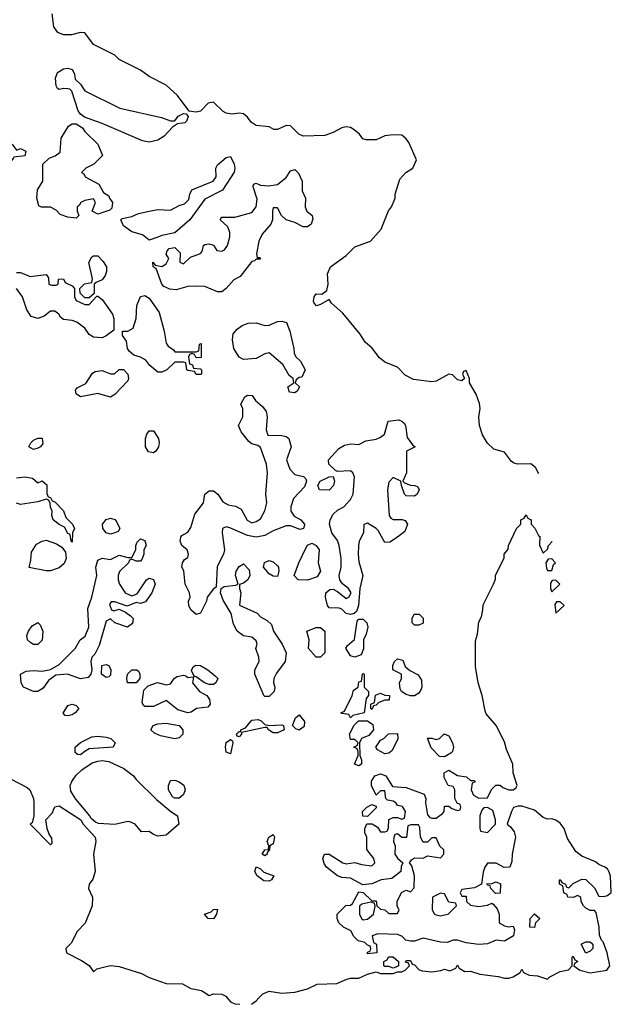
# Model space of a CAD drawing. Header units: inches. Extents: x 2701323 to 2964515, y 494916 to 722124.
# Tile 14 of 256: x 2751406 to 2754168, y 599970 to 604563. Entities that reach past the tile are written whole.
import ezdxf

# ---------------------------------------------------------------- set-up
doc = ezdxf.new("R2010")
doc.units = ezdxf.units.IN
doc.header["$MEASUREMENT"] = 0
doc.layers.add('C7559', color=7, linetype='Continuous')
doc.layers.add('C7650', color=7, linetype='Continuous')

msp = doc.modelspace()

# ---------------------------------------------------------------- linework, layer by layer
at = {"layer": 'C7559', "color": 2, "elevation": 2}
for points in [[(2752374.4, 600000), (2752390, 599982), (2752410, 599972), (2752434, 599970)], [(2752488, 599970), (2752510, 599986), (2752523.1, 600000)]]:
    msp.add_lwpolyline(points, dxfattribs=at)
at = {"layer": 'C7650', "color": 2, "elevation": 2}
for points in [[(2753830, 602444), (2753814.5, 602474.5), (2753792, 602492), (2753730, 602489.3), (2753714.5, 602494.5), (2753702.9, 602502.9), (2753670, 602545.2), (2753620.2, 602560.2), (2753590, 602588), (2753566.8, 602626.8), (2753553.2, 602670), (2753549.3, 602710), (2753556, 602750), (2753552.1, 602772.1), (2753537, 602817), (2753506, 602870), (2753506, 602890), (2753490, 602926), (2753478, 602922), (2753474, 602910), (2753482, 602890), (2753470, 602878), (2753450, 602884), (2753426.6, 602906.6), (2753410, 602909.5), (2753350, 602877.4), (2753330, 602874.3), (2753244.2, 602884.2), (2753205.3, 602905.3), (2753170, 602942.4), (2753110, 602965.6), (2753085.3, 602985.3), (2753051.1, 603031.1), (2753019.2, 603059.2), (2752995.8, 603095.8), (2752914.3, 603194.3), (2752860.9, 603240.9), (2752850, 603258), (2752810, 603234), (2752791.6, 603228.4), (2752780.2, 603240.2), (2752777.2, 603250), (2752781.2, 603270), (2752790, 603284.7), (2752817.2, 603282.8), (2752840.2, 603299.8), (2752846.6, 603330), (2752842.9, 603377.1), (2752857.2, 603410), (2752930, 603464), (2752970, 603503), (2753044, 603530), (2753093.2, 603586.8), (2753127.6, 603672.4), (2753141.2, 603690), (2753159, 603730), (2753159, 603750), (2753180.2, 603819.8), (2753208.7, 603850), (2753241.2, 603870), (2753258, 603910), (2753222.4, 603990), (2753210, 604007), (2753190, 604025.1), (2753150, 604026), (2753110, 604020.9), (2753070, 604002.9), (2753023, 604003), (2753008, 604008), (2752992, 604030), (2752967, 604050), (2752950, 604059.7), (2752930, 604063.1), (2752910, 604059.1), (2752870, 604036.9), (2752830, 604023), (2752730, 604020.5), (2752709.7, 604029.7), (2752670, 604067.6), (2752650, 604069.6), (2752610, 604051.6), (2752591.7, 604051.7), (2752570, 604063.6), (2752510, 604069.6), (2752486, 604086), (2752470, 604109.3), (2752450, 604124.5), (2752430, 604127), (2752398, 604122), (2752370, 604127.3), (2752355.4, 604135.4), (2752310, 604178), (2752286.2, 604173.8), (2752250, 604136), (2752230, 604132.3), (2752196.4, 604136.4), (2752142, 604210), (2752090, 604258), (2752010, 604298), (2751970, 604328), (2751870, 604378), (2751850, 604398), (2751750, 604448), (2751710, 604502), (2751690, 604504), (2751646.8, 604493.2), (2751610, 604492.7), (2751584.1, 604504.1), (2751565.2, 604530), (2751557, 604590)], [(2751390, 603384.7), (2751410, 603384.7), (2751454.6, 603365.4), (2751530, 603374), (2751539.6, 603359.6), (2751542, 603330), (2751554.6, 603325.4), (2751575.3, 603324.7), (2751586, 603330), (2751587.3, 603352.7), (2751610, 603354), (2751618, 603338), (2751650, 603322), (2751662, 603310), (2751662, 603270), (2751670, 603254), (2751710, 603234), (2751730, 603234), (2751766, 603274), (2751770, 603274), (2751790, 603258), (2751810, 603231), (2751838.8, 603190), (2751844.9, 603170), (2751844.7, 603115.3), (2751810, 603088.7), (2751790, 603079), (2751750, 603082), (2751730, 603095.3), (2751710, 603124), (2751671.8, 603151.8), (2751650, 603159.3), (2751610, 603164), (2751596, 603176), (2751588.7, 603190), (2751570, 603204), (2751550, 603204), (2751519.3, 603180.7), (2751490.6, 603169.4), (2751459.3, 603179.3), (2751439, 603210), (2751419, 603270), (2751390, 603308.7)], [(2751390, 602426.8), (2751430, 602431), (2751464.7, 602424.7), (2751490, 602402), (2751510, 602412), (2751532.7, 602392.7), (2751532.7, 602352.7), (2751538, 602338), (2751550, 602334), (2751558, 602318), (2751570, 602314), (2751610, 602272), (2751621, 602241), (2751652, 602210), (2751662, 602190), (2751652, 602170), (2751650, 602126), (2751646, 602130), (2751642, 602162), (2751630, 602166), (2751615.3, 602195.3), (2751590, 602208), (2751562, 602230), (2751555.3, 602250), (2751558, 602270), (2751548.9, 602288.9), (2751548, 602308), (2751542, 602322), (2751530, 602326), (2751490, 602314), (2751410, 602302), (2751390, 602308)], [(2752523.1, 600000), (2752541, 600019), (2752570, 600030.8), (2752630, 600022), (2752690, 600027.3), (2752750, 600042.8), (2752795.5, 600064.5), (2752887.1, 600067.1), (2752932.9, 600087.1), (2752950, 600092), (2752990, 600092), (2753029, 600111), (2753070, 600122), (2753090, 600114), (2753150, 600114), (2753170, 600122), (2753190, 600122), (2753206, 600130), (2753226, 600150), (2753222, 600162), (2753207.3, 600167.3), (2753210, 600174), (2753230, 600174), (2753238, 600158), (2753250, 600154), (2753271.6, 600131.6), (2753285.4, 600125.4), (2753330, 600122), (2753372.9, 600127.1), (2753390, 600134), (2753414, 600126), (2753442, 600138), (2753450, 600154), (2753458, 600138), (2753483.6, 600123.6), (2753510, 600124.7), (2753554, 600110), (2753639.8, 600099.8), (2753670, 600091.3), (2753690, 600091.3), (2753710, 600098), (2753742, 600118), (2753750, 600134), (2753758, 600118), (2753785.4, 600105.4), (2753823.6, 600103.6), (2753870, 600087.3), (2753882, 600098), (2753930, 600122.8), (2753968.4, 600131.6), (2753986, 600150), (2753986, 600190), (2753990, 600194), (2753998, 600178), (2754012, 600170), (2753998, 600162), (2753994, 600150), (2754022, 600130), (2754070, 600117.3), (2754148, 600130), (2754162, 600150), (2754149.2, 600210), (2754130, 600262), (2754122, 600270), (2754112.9, 600292.9), (2754111.8, 600330), (2754098, 600398), (2754090, 600408), (2754070, 600408), (2754050, 600418), (2754038, 600430), (2754028, 600450), (2754026, 600470), (2754010, 600478), (2753991.3, 600468.7), (2753966, 600470), (2753962, 600482), (2753946, 600490), (2753942, 600522), (2753926, 600530), (2753926, 600550), (2753930, 600551.3), (2753938, 600538), (2753954, 600530), (2753958, 600518), (2753970, 600514), (2753990, 600534), (2754030, 600554), (2754050, 600552), (2754090, 600514), (2754110, 600474), (2754132.7, 600472.7), (2754150, 600478), (2754168.4, 600491.6), (2754165.2, 600570), (2754157.2, 600590), (2754150, 600602), (2754138, 600610), (2754110, 600622.7), (2754095.1, 600635.1), (2754030, 600661.6), (2754003.1, 600683.1), (2753963.9, 600743.9), (2753947.6, 600790), (2753930, 600815.6), (2753910, 600829.4), (2753890, 600835.1), (2753870, 600833.2), (2753850, 600841.2), (2753810, 600876), (2753750, 600894), (2753733.6, 600893.6), (2753711.3, 600888.7), (2753702, 600870), (2753682, 600810), (2753698, 600798), (2753715.3, 600775.3), (2753721, 600750), (2753704.7, 600670), (2753703.6, 600636.4), (2753694, 600610), (2753668.4, 600608.4), (2753630, 600628), (2753590, 600628), (2753578, 600610), (2753570, 600586), (2753562, 600530), (2753530, 600514), (2753470, 600506), (2753462, 600490), (2753470, 600474), (2753490, 600474), (2753492, 600450), (2753510, 600432), (2753550, 600426), (2753590, 600432), (2753610, 600442), (2753616.9, 600436.9), (2753635.3, 600415.3), (2753644.7, 600390), (2753644.7, 600350), (2753670, 600336), (2753688, 600332), (2753710, 600334), (2753716.9, 600316.9), (2753711, 600289), (2753670, 600264), (2753630, 600269), (2753590, 600252.7), (2753550, 600248.7), (2753490, 600257.2), (2753450, 600269), (2753430, 600268.7), (2753402, 600258), (2753370, 600259.3), (2753290, 600279.3), (2753250, 600264), (2753230, 600264), (2753209.1, 600269.1), (2753190, 600288), (2753170, 600295.3), (2753078, 600298), (2753052, 600290), (2753058, 600258), (2753072, 600250), (2753074, 600210), (2753030, 600206), (2753030, 600214), (2753042, 600218), (2753046, 600230), (2753042, 600242), (2753030, 600246), (2753018, 600258), (2752986.3, 600266.3), (2752966.3, 600286.3), (2752952.5, 600312.5), (2752918, 600330), (2752895.3, 600350), (2752888, 600370), (2752888, 600390), (2752929.1, 600430.9), (2752950, 600432), (2752960.4, 600439.6), (2752990, 600494), (2753010, 600492), (2753050, 600452), (2753070, 600452), (2753074, 600430), (2753090, 600414), (2753111.3, 600411.3), (2753130, 600394), (2753170, 600394), (2753178, 600410), (2753168.4, 600428.4), (2753169, 600450), (2753189.1, 600490.9), (2753210, 600502), (2753230, 600494), (2753247.3, 600512.7), (2753248.7, 600570), (2753236.5, 600616.5), (2753226, 600630), (2753235.3, 600644.7), (2753250, 600654), (2753290, 600652), (2753310, 600662), (2753370, 600654), (2753386, 600670), (2753386, 600690), (2753367.3, 600707.3), (2753350, 600746), (2753330, 600746), (2753310, 600726), (2753290, 600726), (2753278, 600750), (2753274.6, 600794.6), (2753267.3, 600807.3), (2753232.7, 600807.3), (2753218, 600802), (2753211.6, 600748.4), (2753190, 600748), (2753170, 600766), (2753158, 600762), (2753152, 600748), (2753151.3, 600730), (2753158.8, 600710), (2753158, 600670), (2753170, 600652), (2753194, 600630), (2753186.4, 600613.6), (2753184.7, 600590), (2753142.8, 600557.2), (2753094, 600550), (2753050, 600532.7), (2753008, 600528), (2752950, 600559), (2752910, 600561.2), (2752889.5, 600569.5), (2752839, 600610), (2752827, 600627), (2752821.2, 600650), (2752829.1, 600670.9), (2752850, 600670.8), (2752914, 600630), (2752930, 600626), (2752970, 600632), (2753002, 600622), (2753050, 600616), (2753064, 600630), (2753059, 600650), (2753027.3, 600692.7), (2753026, 600750), (2753018, 600770), (2753018, 600790), (2753027.3, 600812.7), (2753051.6, 600811.6), (2753076.9, 600796.9), (2753090, 600774), (2753110, 600774), (2753122, 600778), (2753127.3, 600792.7), (2753130, 600832), (2753150, 600842), (2753170, 600842), (2753190, 600834), (2753202, 600838), (2753208, 600870), (2753192.5, 600892.5), (2753170, 600898), (2753162, 600910), (2753150, 600917.2), (2753122.7, 600922.7), (2753115.3, 600930), (2753110, 600966), (2753090, 600966), (2753070, 600946), (2753048, 600990), (2753048.4, 601011.6), (2753064, 601036), (2753090, 601044.7), (2753116, 601036), (2753146, 600986), (2753210, 600982), (2753294, 600950), (2753302, 600930), (2753301, 600910), (2753310, 600854), (2753321, 600841), (2753330, 600838), (2753350, 600838), (2753380.4, 600859.6), (2753388, 600870), (2753390, 600894), (2753410, 600894), (2753423.6, 600883.6), (2753450, 600874), (2753462, 600878), (2753466, 600890), (2753462, 600902), (2753448, 600908), (2753438, 600930), (2753438, 600970), (2753430, 600986), (2753406, 600990), (2753388.4, 601028.4), (2753388, 601050), (2753410, 601062), (2753450, 601038), (2753491.6, 601031.6), (2753510, 601014), (2753530, 601014), (2753532.7, 601007.3), (2753518, 601002), (2753514, 600970), (2753525.4, 600945.4), (2753550, 600932), (2753590, 600934), (2753608.4, 600971.6), (2753628.4, 600991.6), (2753650, 600992), (2753662, 600982), (2753690, 600971.3), (2753710, 600971.3), (2753722, 600978), (2753728.7, 600990), (2753709.3, 601049.3), (2753709.2, 601090), (2753678.6, 601158.6), (2753670, 601194), (2753630.8, 601270.8), (2753584.5, 601324.5), (2753578.6, 601338.6), (2753565.1, 601410), (2753546, 601470), (2753534.6, 601545.4), (2753534.6, 601665.4), (2753544, 601696), (2753550, 601754), (2753562, 601778), (2753569, 601810), (2753570, 601834), (2753618, 601930), (2753627.3, 601952.7), (2753628, 601970), (2753667.3, 602052.7), (2753668, 602070), (2753687.3, 602092.7), (2753688, 602110), (2753726, 602190), (2753746, 602210), (2753746, 602230), (2753762, 602238), (2753770, 602254), (2753778, 602238), (2753794, 602230), (2753794, 602210), (2753811.6, 602191.6), (2753830, 602154), (2753834, 602154), (2753832.7, 602112.7), (2753850, 602074), (2753870, 602094), (2753875.3, 602110), (2753891.6, 602128.4)], [(2751362.5, 601022.5), (2751440.7, 600980.7), (2751453, 600970), (2751470.3, 600930.3), (2751472.2, 600910), (2751471, 600849), (2751463.6, 600816.4), (2751454, 600810), (2751550, 600714), (2751558, 600722), (2751555.3, 600744.7), (2751543.1, 600763.1), (2751534, 600790), (2751528, 600830), (2751558, 600862), (2751570, 600891), (2751590, 600896), (2751691.1, 600831.1), (2751702, 600810), (2751758, 600750), (2751761, 600730), (2751750.6, 600670), (2751758, 600590), (2751746.9, 600553.1), (2751730.8, 600530), (2751726.8, 600510), (2751744.9, 600470), (2751743.8, 600430), (2751712, 600348), (2751674.4, 600310), (2751645.2, 600254.7), (2751620.7, 600230), (2751624.9, 600210), (2751694.7, 600174.7), (2751730.4, 600150.4), (2751750, 600121), (2751765.1, 600134.9), (2751810, 600146.7), (2751830, 600150.5), (2751870, 600146.7), (2751973.7, 600113.7), (2752010, 600095.5), (2752090, 600066.8), (2752165.2, 600065.2), (2752204.5, 600044.5), (2752254.9, 600034.9), (2752290, 600011.3), (2752310, 600018.8), (2752350, 600017.3), (2752367.7, 600007.7), (2752374.4, 600000)]]:
    msp.add_lwpolyline(points, dxfattribs=at)
for points in [[(2752110, 604091), (2752130, 604092), (2752146.3, 604113.7), (2752170, 604126), (2752183.6, 604123.6), (2752191.6, 604111.6), (2752184.7, 604090), (2752177.3, 604082.7), (2752142, 604078), (2752118.8, 604061.2), (2752080.5, 604019.5), (2752050, 604000.7), (2752010, 603991.3), (2751978.3, 603998.3), (2751790, 604079.3), (2751709, 604109), (2751690, 604122), (2751678.6, 604138.6), (2751648.7, 604230), (2751639.3, 604239.3), (2751630, 604241.2), (2751610, 604242.7), (2751590, 604237.2), (2751582, 604242), (2751575.5, 604255.5), (2751572.7, 604290), (2751582.7, 604317.3), (2751610, 604334.8), (2751630, 604337.3), (2751650, 604330.8), (2751661, 604310), (2751665.4, 604285.4), (2751690, 604262), (2751710, 604232), (2751874, 604150), (2752067.5, 604107.5)], [(2751770, 603656), (2751744, 603670), (2751759, 603710), (2751750, 603728), (2751710, 603719.3), (2751691.3, 603710), (2751683.6, 603696.4), (2751674, 603690), (2751674, 603670), (2751682, 603650), (2751670, 603638), (2751630, 603642), (2751594.6, 603654.6), (2751575.5, 603675.5), (2751550, 603688.7), (2751508, 603688), (2751495.3, 603695.3), (2751485.2, 603730), (2751489.2, 603770), (2751514, 603810), (2751514, 603890), (2751542.5, 603917.5), (2751572, 603928), (2751594, 603946), (2751599.3, 604010), (2751633.2, 604066.8), (2751650, 604078), (2751670, 604078), (2751698.8, 604058.8), (2751710, 604042), (2751770, 603982), (2751792, 603930), (2751751.1, 603888.9), (2751714, 603870), (2751694, 603850), (2751704.7, 603844.7), (2751712, 603830), (2751775.5, 603795.5), (2751796.9, 603756.9), (2751822, 603742), (2751824.7, 603730), (2751838.8, 603710), (2751835.3, 603684.7), (2751826, 603674)], [(2751390, 603954), (2751410, 603962), (2751434, 603950), (2751430, 603928), (2751378, 603922), (2751370, 603906), (2751366, 603930), (2751346, 603950), (2751346, 603970), (2751350, 603974), (2751370, 603982)], [(2752010, 603535.3), (2751979.3, 603559.3), (2751930, 603574), (2751890, 603602), (2751878, 603630), (2751884.7, 603635.3), (2751930, 603644.7), (2751960.2, 603659.8), (2752010, 603670.8), (2752050, 603677.3), (2752110, 603675.5), (2752150, 603696.3), (2752175.9, 603704.1), (2752195.3, 603724.7), (2752199.5, 603750), (2752209.7, 603770.3), (2752309.5, 603810.5), (2752322.7, 603830), (2752320.9, 603870), (2752330, 603886), (2752370, 603921), (2752390, 603924.7), (2752407.3, 603890), (2752410.7, 603870), (2752407.5, 603852.5), (2752352.7, 603767.3), (2752270, 603726), (2752200.7, 603630), (2752130.5, 603569.5), (2752070, 603557.2), (2752050, 603548.7)], [(2752730, 603597.2), (2752690, 603617.2), (2752649.4, 603629.4), (2752628, 603650), (2752610, 603686), (2752590, 603686), (2752586, 603670), (2752586.8, 603630), (2752578.8, 603610), (2752537.5, 603562.5), (2752523, 603530), (2752511.6, 603471.6), (2752514, 603454), (2752526, 603454), (2752530, 603446), (2752510, 603446), (2752502, 603438), (2752490, 603435.3), (2752434.6, 603365.4), (2752406, 603350), (2752370, 603308.7), (2752350, 603294), (2752330, 603293.2), (2752270, 603318), (2752230, 603320.9), (2752190, 603318), (2752136.8, 603303.2), (2752106.6, 603306.6), (2752079.3, 603319.3), (2752069.4, 603329.4), (2752043.1, 603403.1), (2752029, 603410), (2752028, 603432), (2752038, 603418), (2752070, 603411.3), (2752090, 603424.7), (2752102, 603450), (2752089, 603470), (2752094.6, 603485.4), (2752104, 603496), (2752120.2, 603499.8), (2752130, 603501), (2752155.3, 603475.3), (2752152.7, 603432.7), (2752170, 603424.7), (2752204, 603456), (2752250, 603472), (2752258, 603482), (2752264, 603510), (2752270, 603514.8), (2752290, 603517.3), (2752310, 603510.7), (2752326.8, 603486.8), (2752350, 603484), (2752362, 603490), (2752376, 603510), (2752386.6, 603550), (2752386.6, 603570), (2752377, 603597), (2752342, 603630), (2752350, 603642), (2752410, 603642.8), (2752490, 603664), (2752509.3, 603690), (2752514.2, 603725.8), (2752496.4, 603783.6), (2752495.3, 603790), (2752502, 603798), (2752510, 603801), (2752530, 603791), (2752567.7, 603787.7), (2752610, 603794), (2752650, 603826.8), (2752670, 603858), (2752690, 603864.7), (2752707.3, 603847.3), (2752724.9, 603810), (2752724.9, 603764.9), (2752741, 603730), (2752738.8, 603690), (2752746, 603670), (2752771, 603650), (2752774.4, 603634.4), (2752766, 603610), (2752750, 603597.2)], [(2751710, 603266), (2751687.3, 603287.3), (2751686, 603310), (2751708.7, 603331.3), (2751742, 603338), (2751746, 603354), (2751728, 603430), (2751743.1, 603456.9), (2751750, 603462), (2751770, 603462), (2751795.2, 603435.2), (2751810.5, 603410.5), (2751810.9, 603389.1), (2751804.7, 603370), (2751790.7, 603349.3), (2751762, 603338), (2751754, 603330), (2751754, 603286), (2751730, 603266)], [(2752130, 603014), (2752230, 603014), (2752242, 603018), (2752246, 603050), (2752252.7, 603052.7), (2752252.7, 602987.3), (2752230, 602986), (2752222, 603002), (2752210, 603006), (2752198, 603002), (2752194, 602990), (2752198, 602958), (2752212.7, 602952.7), (2752218, 602938), (2752250, 602934), (2752254, 602930), (2752254, 602910), (2752250, 602908), (2752230, 602908), (2752222, 602922), (2752190, 602926), (2752186, 602930), (2752182, 602962), (2752170, 602966), (2752130, 602966), (2752092, 602930), (2752070, 602919.3), (2752050, 602919.3), (2752013.2, 602950), (2751994.7, 602974.7), (2751970, 602989.4), (2751938.7, 602998.7), (2751916.2, 603016.2), (2751909.4, 603030), (2751904, 603064), (2751886, 603090), (2751886, 603110), (2751910, 603111), (2751936, 603124), (2751949.2, 603170), (2751952.7, 603230), (2751970, 603272), (2751990, 603276), (2752010, 603264.7), (2752056.7, 603196.7), (2752080.7, 603110), (2752090, 603054), (2752099.6, 603039.6), (2752123.6, 603023.6)], [(2752690, 602822), (2752665.6, 602825.6), (2752658, 602850), (2752686, 602870), (2752682, 602890), (2752664.1, 602904.1), (2752634.5, 602954.5), (2752570, 603008.7), (2752550, 603005.2), (2752510, 602982.7), (2752450, 602978.4), (2752430, 602989.4), (2752405.1, 603030), (2752398.7, 603070), (2752402.7, 603097.3), (2752420.5, 603119.5), (2752443.9, 603136.1), (2752472.9, 603147.1), (2752510, 603148.5), (2752550, 603137.3), (2752570, 603138.8), (2752610, 603155.5), (2752630, 603156.3), (2752650.8, 603150), (2752666.8, 603110), (2752686, 603030), (2752687.1, 603007.1), (2752694.8, 602990), (2752717.3, 602970), (2752738.8, 602930), (2752723.6, 602896.4), (2752710, 602894), (2752696.9, 602883.1), (2752691.3, 602870), (2752712, 602850), (2752702, 602830)], [(2751830, 602802), (2751770, 602819.3), (2751690, 602804), (2751670, 602818), (2751665.6, 602834.4), (2751674.6, 602845.4), (2751714, 602866), (2751745.2, 602914.8), (2751758, 602922), (2751790, 602926), (2751830, 602911), (2751848.9, 602911.1), (2751870, 602931.3), (2751890, 602931), (2751910.7, 602910), (2751914, 602890), (2751910, 602878), (2751850, 602815.3)], [(2752714.8, 602185.2), (2752670, 602202), (2752650, 602202), (2752590, 602179.3), (2752550, 602157), (2752510, 602149.5), (2752470, 602157.2), (2752386.8, 602193.2), (2752370, 602197.2), (2752352, 602190), (2752351, 602169), (2752362, 602090), (2752357.3, 602070), (2752328.2, 602011.8), (2752323.6, 601916.4), (2752310, 601909), (2752280.7, 601870), (2752277.3, 601850), (2752250, 601795.3), (2752230, 601789.2), (2752205.2, 601810), (2752196, 601830), (2752193.2, 601850), (2752201.2, 601870), (2752199, 601890), (2752179, 601930), (2752172.7, 601992.7), (2752162, 602010), (2752166, 602030), (2752175.3, 602044.7), (2752190, 602054), (2752194, 602070), (2752188, 602090), (2752162, 602110), (2752155.3, 602130), (2752158, 602150), (2752163.1, 602156.9), (2752190, 602172), (2752205.2, 602194.8), (2752224.2, 602255.8), (2752264, 602310), (2752269.4, 602350.6), (2752290, 602364.7), (2752310, 602366), (2752330.5, 602350.5), (2752354, 602314), (2752379.8, 602299.8), (2752413.7, 602293.7), (2752439.9, 602279.9), (2752468.5, 602228.5), (2752490, 602216.3), (2752510, 602222), (2752530, 602234.8), (2752550, 602272), (2752559.5, 602310), (2752554.5, 602350), (2752562.7, 602450), (2752558, 602490), (2752530, 602568), (2752517.2, 602577.2), (2752490, 602584), (2752475.1, 602595.1), (2752440.2, 602640.2), (2752428, 602670), (2752448, 602710), (2752447.3, 602747.3), (2752438, 602770), (2752456.4, 602803.6), (2752468.9, 602811.1), (2752490.8, 602810.8), (2752507.1, 602787.1), (2752539.3, 602759.3), (2752555.9, 602735.9), (2752562, 602710), (2752557.3, 602650), (2752564.5, 602624.5), (2752630, 602623), (2752650, 602619.1), (2752662.8, 602610), (2752673.4, 602570), (2752652, 602510), (2752666.8, 602466.8), (2752690, 602442), (2752731.6, 602431.6), (2752742, 602422), (2752744.7, 602410), (2752735.3, 602384.7), (2752684, 602330), (2752671, 602290), (2752671.3, 602270), (2752686.8, 602246.8), (2752718, 602230), (2752736, 602210), (2752735.3, 602204.7), (2752730.8, 602189.2)], [(2753250, 602341.2), (2753210, 602342), (2753202, 602350), (2753188, 602390), (2753186, 602410), (2753150, 602428), (2753130, 602406), (2753122.8, 602370), (2753131.3, 602250), (2753138, 602238), (2753150, 602231.3), (2753191.3, 602231.3), (2753206.4, 602226.4), (2753216, 602210), (2753204, 602176), (2753170.4, 602149.6), (2753133.4, 602126.6), (2753110, 602124), (2753080.2, 602180.2), (2753070, 602189), (2753030, 602215.3), (2753012, 602208), (2753010.8, 602170), (2752990.8, 602130), (2752987.7, 602110), (2752985.5, 602070), (2752990, 602034), (2753007.3, 601970), (2752994, 601910), (2752987.7, 601830), (2752978, 601802), (2752967.5, 601792.5), (2752950, 601789.2), (2752930, 601793.2), (2752910, 601814), (2752898, 601818), (2752850, 601819), (2752842.7, 601830), (2752833.2, 601870), (2752835.3, 601890), (2752854.6, 601905.4), (2752870, 601906), (2752890, 601896), (2752930, 601862.8), (2752942, 601870), (2752954, 601890), (2752941.2, 601910), (2752912.3, 601932.3), (2752901.2, 601950), (2752898, 601970), (2752906.6, 602010), (2752906.6, 602050), (2752898, 602110), (2752890, 602134), (2752863.7, 602170), (2752852.3, 602210), (2752856, 602230), (2752870, 602256), (2752890, 602274.8), (2752919, 602290), (2752950, 602324.7), (2752962.7, 602350), (2752969, 602430), (2752962, 602450), (2752950, 602459), (2752890, 602455.3), (2752880.2, 602460.2), (2752848.7, 602490), (2752848, 602510), (2752896.4, 602563.6), (2752922, 602578), (2752950, 602584.7), (2752990, 602582), (2753022, 602598), (2753070, 602606.8), (2753090, 602616), (2753108.7, 602630), (2753126, 602690), (2753176.3, 602696.3), (2753190.7, 602690.7), (2753200.7, 602680.7), (2753206.8, 602670), (2753214.8, 602614.8), (2753239.6, 602579.6), (2753252, 602570), (2753212, 602550), (2753211.3, 602450), (2753194, 602410), (2753202, 602402), (2753230, 602391.3), (2753250.9, 602390.9), (2753264.7, 602384.7), (2753271.3, 602370), (2753261, 602350)], [(2751470, 602558), (2751448.7, 602570), (2751458, 602590), (2751470, 602602), (2751490, 602611), (2751510, 602611), (2751514.4, 602585.6), (2751502, 602570), (2751490, 602564)], [(2752030, 602542.7), (2752007.5, 602547.5), (2751993.2, 602570), (2751993.2, 602610), (2751999, 602630), (2752010, 602644.7), (2752030, 602644.7), (2752054, 602610), (2752057.3, 602590), (2752054, 602570), (2752041, 602550)], [(2752850, 602369), (2752806, 602370), (2752798, 602390), (2752809.1, 602410.9), (2752850, 602431.3), (2752870, 602432), (2752876, 602410), (2752871, 602390)], [(2751830, 602163.7), (2751810, 602169.3), (2751793.2, 602190), (2751792.7, 602210), (2751810, 602231.3), (2751830, 602238), (2751850, 602231.3), (2751859.8, 602219.8), (2751874, 602190), (2751864.7, 602175.3), (2751850, 602169)], [(2751950, 602038), (2751930, 602046), (2751918, 602042), (2751914, 602030), (2751871.1, 601988.9), (2751864.7, 601970), (2751864.7, 601950), (2751871.3, 601930), (2751898, 601890), (2751930, 601874.8), (2751954.5, 601885.5), (2751998, 601950), (2752010, 601958), (2752030, 601952), (2752038, 601930), (2752022.8, 601890), (2751992.4, 601847.6), (2751970, 601839.3), (2751950, 601844), (2751908, 601828), (2751850, 601848), (2751832.7, 601847.3), (2751824.7, 601835.3), (2751834, 601810), (2751845.4, 601805.4), (2751870, 601814), (2751899.8, 601799.8), (2751922.5, 601782.5), (2751936, 601770), (2751932.8, 601747.2), (2751909.4, 601729.4), (2751849.5, 601749.5), (2751830, 601768.7), (2751810, 601758), (2751776.8, 601643.2), (2751756, 601604), (2751742, 601590), (2751738, 601570), (2751742, 601530), (2751738, 601510), (2751726, 601494), (2751690, 601488.7), (2751629.4, 601509.4), (2751574.8, 601505.2), (2751539.8, 601480.2), (2751515.9, 601444.1), (2751490, 601429), (2751470, 601429.2), (2751424, 601450), (2751412.7, 601470), (2751409, 601510), (2751436, 601524), (2751470, 601527.7), (2751510, 601524.7), (2751550, 601531.3), (2751590, 601556), (2751664, 601630), (2751688.7, 601670), (2751712, 601688), (2751729.2, 601730), (2751724.1, 601815.9), (2751742.7, 601870), (2751761.2, 601950), (2751765.2, 601970), (2751761.2, 602010), (2751770, 602042), (2751790, 602051.3), (2751830, 602044.7), (2751870, 602064.7), (2751910, 602054), (2751930, 602054), (2751948.7, 602090), (2751948, 602110), (2751954.6, 602125.4), (2751970, 602142), (2751990, 602134), (2751996, 602110), (2751984.7, 602090), (2751984.7, 602070), (2751975.3, 602044.7), (2751970, 602038)], [(2751530, 601992.7), (2751450, 602008), (2751458, 602042), (2751460.2, 602079.8), (2751484.1, 602115.9), (2751510, 602131.3), (2751530, 602136), (2751578, 602118), (2751602, 602102), (2751618.8, 602078.8), (2751622.8, 602050), (2751613.7, 602026.3), (2751590, 602006), (2751550, 601992.7)], [(2752750, 601949), (2752706, 601950), (2752688, 601970), (2752709.3, 602030), (2752742, 602098), (2752750, 602111.3), (2752770, 602121), (2752790, 602111), (2752804, 602090), (2752799.1, 602030), (2752811, 601990), (2752795.5, 601964.5)], [(2753890, 602048), (2753872.7, 602047.3), (2753862, 602030), (2753865.4, 602005.4), (2753870, 601994), (2753890, 601994), (2753899, 602021), (2753908, 602030)], [(2752550, 601405.2), (2752545.2, 601410), (2752504, 601510), (2752504, 601530), (2752524, 601570), (2752522, 601590), (2752508, 601630), (2752514, 601650), (2752510, 601666), (2752490, 601682), (2752450, 601688.7), (2752421.2, 601710), (2752403.6, 601743.6), (2752392.9, 601792.9), (2752355.5, 601855.5), (2752344, 601890), (2752346, 601910), (2752361.2, 601918.8), (2752415.3, 601924.7), (2752426, 601930), (2752413.2, 601970), (2752417.2, 601990), (2752430, 602012), (2752450, 602024.7), (2752477.1, 601997.1), (2752480.7, 601970), (2752470.5, 601949.5), (2752450, 601934), (2752432, 601928), (2752431.3, 601910), (2752438.8, 601890), (2752432, 601832), (2752514.4, 601794.4), (2752530, 601778), (2752561, 601761), (2752582, 601742), (2752591, 601710), (2752630.8, 601650), (2752650.7, 601610), (2752645.5, 601570), (2752604.6, 601515.4), (2752593, 601490), (2752590.6, 601470), (2752597.3, 601450), (2752594, 601430), (2752570, 601406)], [(2752610, 601966), (2752590, 601968), (2752570, 601978), (2752544, 602010), (2752549.3, 602030.7), (2752570, 602041), (2752590, 602034.8), (2752610, 602016), (2752614.8, 602010), (2752616, 601990)], [(2753910, 601948), (2753892.7, 601947.3), (2753884.7, 601935.3), (2753884.7, 601910), (2753890, 601894), (2753928, 601930)], [(2753930, 601848), (2753912.7, 601847.3), (2753904.7, 601835.3), (2753910, 601794), (2753948, 601830)], [(2753250, 601738), (2753238, 601750), (2753238, 601770), (2753248, 601790), (2753270.7, 601790.7), (2753290, 601772), (2753290, 601748), (2753270, 601738)], [(2751490, 601649), (2751470, 601649.2), (2751457, 601657), (2751442, 601670), (2751439.3, 601690), (2751446, 601710), (2751463.9, 601736.1), (2751490, 601750.7), (2751500.7, 601740.7), (2751513.4, 601710), (2751510.5, 601669.5)], [(2752790, 601589), (2752754, 601630), (2752757.2, 601670), (2752746, 601710), (2752790, 601727.3), (2752810, 601727.3), (2752830.6, 601710), (2752830.8, 601610), (2752810, 601589)], [(2752970, 601588.7), (2752950, 601595.3), (2752929.1, 601630.9), (2752936.4, 601643.6), (2752968.7, 601671.3), (2752982, 601758), (2752990, 601766), (2753010, 601766.8), (2753026.8, 601750), (2753030.7, 601730), (2753023.5, 601696.5), (2753011.3, 601670), (2753010.9, 601629.1), (2752999.8, 601600.2)], [(2751810, 601495.3), (2751788, 601510), (2751788.7, 601551.3), (2751810, 601556), (2751822, 601550), (2751831, 601530), (2751830, 601506), (2751822, 601498)], [(2752290, 601461.2), (2752269.1, 601469.1), (2752230, 601498), (2752220.4, 601500.4), (2752208, 601528), (2752216.4, 601543.6), (2752228, 601552), (2752250, 601551), (2752284.7, 601530), (2752320.5, 601500.5), (2752331, 601490), (2752321, 601470), (2752310, 601461.2)], [(2753230, 601409.2), (2753210, 601416), (2753189.2, 601429.2), (2753182, 601442), (2753179, 601470), (2753188.7, 601490), (2753188, 601510), (2753148, 601530), (2753148, 601550), (2753155.3, 601570), (2753170, 601581), (2753194.8, 601574.8), (2753206.4, 601546.4), (2753227.1, 601527.1), (2753267.1, 601507.1), (2753282, 601482), (2753284, 601450), (2753279.9, 601440.1), (2753270, 601422), (2753250, 601409.2)], [(2751950, 601469), (2751909, 601470), (2751905.2, 601490), (2751909.2, 601510), (2751930, 601530.8), (2751952, 601530), (2751962, 601522), (2751966.8, 601510), (2751966.8, 601490)], [(2752190, 601494), (2752218, 601498), (2752212, 601470), (2752244.7, 601430), (2752278.8, 601410), (2752292.3, 601392.3), (2752295.5, 601370), (2752284.5, 601355.5), (2752230.7, 601349.3), (2752206.4, 601333.6), (2752190, 601329.2), (2752144.1, 601344.1), (2752090, 601388), (2752030, 601359.6), (2751990, 601359), (2751983.2, 601363.2), (2751978, 601378), (2751984.8, 601435.2), (2752004.8, 601455.2), (2752049.3, 601470.7), (2752090, 601461), (2752110, 601464.7), (2752128.9, 601491.1), (2752141.2, 601498.8), (2752170, 601504.7), (2752182, 601502)], [(2752950, 601306), (2752942, 601322), (2752910, 601326), (2752906, 601330), (2752922, 601338), (2752958, 601410), (2752964, 601436), (2752986, 601450), (2752990, 601474), (2753002, 601478), (2753006, 601510), (2753010, 601514), (2753014, 601510), (2753014, 601450), (2753034, 601430), (2753034, 601410), (2753023.6, 601396.4), (2753014, 601330), (2752962, 601318)], [(2753050, 601346), (2753046, 601350), (2753046, 601370), (2753062, 601378), (2753067.3, 601412.7), (2753090, 601422), (2753110, 601412), (2753132, 601410), (2753130.9, 601389.1), (2753110, 601388.7), (2753082, 601378), (2753070, 601366), (2753058, 601362)], [(2751630, 601315.3), (2751618, 601318), (2751608.9, 601328.9), (2751630, 601364.7), (2751650, 601370.7), (2751670, 601364.7), (2751681, 601350), (2751664.7, 601330), (2751650, 601321.2)], [(2752710, 601249.4), (2752695.1, 601255.1), (2752679, 601270), (2752693.2, 601306.8), (2752710, 601321), (2752736.3, 601290), (2752733.8, 601266.2)], [(2752130, 601209), (2752063.2, 601223.2), (2752034.6, 601234.6), (2752018, 601250), (2752028.7, 601270), (2752050, 601278.8), (2752090, 601282), (2752150, 601270.7), (2752167.3, 601250), (2752166.8, 601230), (2752150, 601213.2)], [(2752570, 601270.8), (2752630, 601273.4), (2752638, 601270), (2752641, 601250), (2752610, 601237.2), (2752590, 601237.2), (2752568, 601250), (2752562, 601262), (2752550, 601262), (2752442, 601238), (2752442, 601230), (2752430, 601218), (2752420.4, 601220.4), (2752418, 601230), (2752430, 601242), (2752438, 601242), (2752438, 601250), (2752460.4, 601259.6), (2752490, 601296.3), (2752518.5, 601298.5), (2752532.8, 601292.8), (2752550, 601276)], [(2752990, 601082), (2752968.7, 601090), (2752986, 601130), (2752986, 601150), (2752982, 601162), (2752966, 601170), (2752982, 601178), (2752986, 601190), (2752970, 601206), (2752950, 601206), (2752946, 601230), (2752967.3, 601272.7), (2752987.3, 601292.7), (2753030, 601292), (2753055.3, 601275.3), (2753058, 601250), (2753035.3, 601224.7), (2753002, 601210), (2752992, 601190), (2752994, 601130), (2753002, 601110), (2753002, 601090)], [(2753110, 601138), (2753076.4, 601156.4), (2753068, 601170), (2753090, 601202), (2753106, 601210), (2753128.4, 601231.6), (2753170, 601234), (2753171.6, 601208.4), (2753145.4, 601154.6), (2753130, 601142)], [(2753390, 601124), (2753366.3, 601126.3), (2753326.8, 601166.8), (2753310, 601212), (2753330, 601212), (2753350, 601204.7), (2753366, 601210), (2753388, 601232), (2753410, 601222), (2753426.8, 601190), (2753430.9, 601169.1), (2753426, 601150), (2753418.5, 601141.5)], [(2751690, 601134), (2751675.3, 601135.3), (2751665.2, 601145.2), (2751664, 601170), (2751689.3, 601190.7), (2751742.7, 601217.3), (2751770, 601220.7), (2751810, 601216.3), (2751831, 601210), (2751851.3, 601190), (2751842, 601170), (2751730, 601161.2), (2751710, 601149.2)], [(2752390, 601138), (2752370, 601146), (2752366.6, 601170), (2752370, 601191.3), (2752390, 601204.7), (2752399.8, 601199.8), (2752401, 601190)], [(2752050, 600755.1), (2752030, 600761.6), (2752010, 600775.6), (2751974, 600774), (2751945.2, 600810), (2751920.5, 600820.5), (2751910, 600822.4), (2751850, 600809.4), (2751774.2, 600814.2), (2751760.1, 600820.1), (2751738, 600838), (2751733.2, 600850), (2751667, 600927), (2751644.1, 600964.1), (2751641.2, 600990), (2751649.3, 601010), (2751670, 601038.8), (2751696.3, 601063.7), (2751744.2, 601095.8), (2751770, 601103.7), (2751790, 601107), (2751822, 601102), (2751892, 601070), (2751936.3, 601036.3), (2751950, 601018), (2752045.2, 600925.2), (2752110.8, 600870), (2752142.8, 600850), (2752148, 600810), (2752090, 600759.3)], [(2752130, 600932), (2752118.4, 600938.4), (2752100.7, 600970), (2752100.9, 600990), (2752110, 601014), (2752130, 601016), (2752150, 601008.2), (2752171.8, 600991.8), (2752178.4, 600970), (2752170, 600949.2), (2752150, 600932)], [(2753030, 600846), (2753007.3, 600847.3), (2753006, 600870), (2753026, 600890), (2753050, 600902), (2753070, 600894), (2753070, 600886)], [(2753590, 600888), (2753572.7, 600887.3), (2753563.6, 600876.4), (2753554, 600850), (2753554, 600790), (2753558, 600778), (2753590, 600772), (2753628, 600810), (2753628, 600830), (2753614.6, 600874.6)], [(2752550, 600662), (2752538, 600670), (2752550, 600691.3), (2752567.3, 600692.7), (2752568.7, 600710), (2752562, 600730), (2752568.7, 600750), (2752590, 600762), (2752594.8, 600750), (2752590, 600718), (2752574, 600710), (2752572, 600690), (2752562, 600678), (2752562, 600670)], [(2752570, 600544), (2752545.6, 600545.6), (2752515.3, 600570), (2752504, 600590), (2752510, 600612), (2752530, 600602), (2752546, 600586), (2752592, 600570), (2752582, 600550)], [(2753627.3, 600487.3), (2753606, 600510), (2753602, 600522), (2753590, 600526), (2753587.3, 600532.7), (2753610, 600534), (2753630, 600542), (2753651.3, 600531.3), (2753650, 600488)], [(2753370, 600488), (2753334, 600470), (2753332, 600410), (2753342, 600390), (2753350, 600386.8), (2753370, 600382.8), (2753390, 600386.8), (2753406, 600390), (2753446, 600430), (2753442, 600442), (2753410, 600446), (2753390, 600486)], [(2753046, 600446), (2753003.6, 600436.4), (2752992.7, 600427.3), (2752992, 600390), (2753002, 600370), (2753010, 600364.7), (2753030, 600366.8), (2753058, 600390), (2753066, 600426), (2753062, 600442)], [(2752310, 600369.3), (2752286, 600370), (2752268.7, 600390), (2752299.3, 600400.7), (2752310, 600412), (2752330, 600414), (2752324.7, 600390)], [(2753810, 600328), (2753788, 600330), (2753788.7, 600370), (2753810, 600392), (2753834, 600370), (2753814, 600350)], [(2754050, 600208.7), (2754028, 600250), (2754050, 600262), (2754070, 600262), (2754082, 600250), (2754082, 600230), (2754070, 600218)], [(2753150, 600138), (2753130, 600146), (2753110, 600146), (2753106, 600150), (2753106, 600170), (2753122, 600178), (2753128.4, 600191.6), (2753150, 600192), (2753174, 600170), (2753174, 600150), (2753170, 600146)]]:
    msp.add_lwpolyline(points, close=True, dxfattribs=at)

doc.saveas('drawing.dxf')
